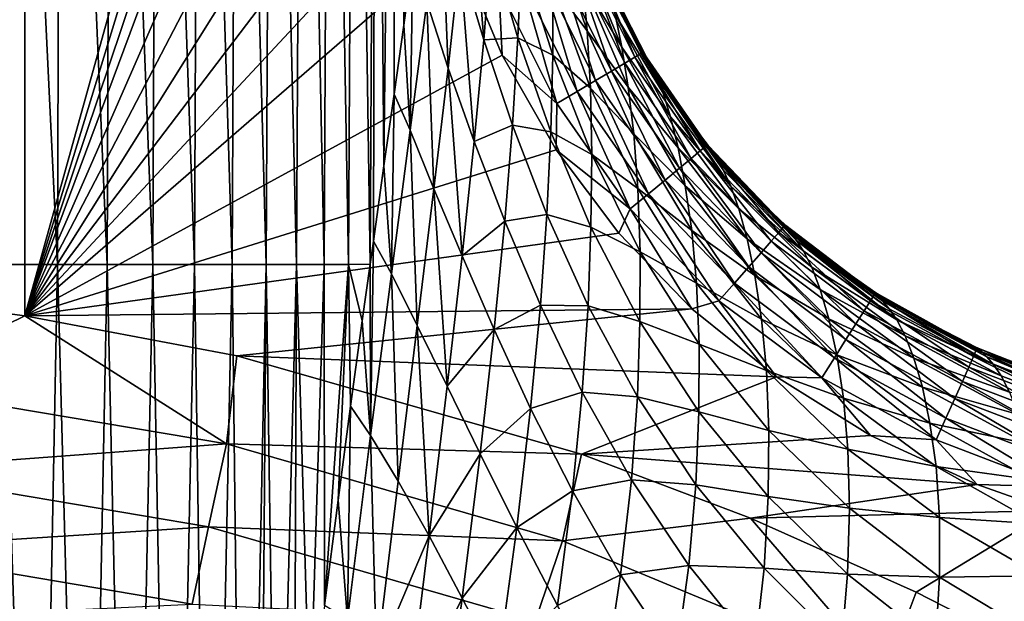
# Model space of a CAD drawing. Header units: metres. Extents: x -82 to 113, y -109 to 109.
# Tile 139 of 256: x 3.84 to 11.69, y 22.93 to 27.56. Entities that reach past the tile are written whole.
import ezdxf

# ---------------------------------------------------------------- set-up
doc = ezdxf.new("R2010")
doc.units = ezdxf.units.M
doc.layers.add('solid_20_382_013_XXX', color=7, linetype='CONTINUOUS')

msp = doc.modelspace()

# ---------------------------------------------------------------- linework, layer by layer
at = {"layer": 'solid_20_382_013_XXX'}
for points in [[(-0.006124, 25.504524, -23.097733), (3.885425, 37.782703, -23.08301), (-4.679865, 36.225193, -23.07823)], [(-0.006124, 25.504524, -23.097733), (2.795339, 25.35104, -23.102528), (3.885425, 37.782703, -23.08301)], [(2.795339, 25.35104, -23.102528), (3.88515, 25.207615, -23.105017), (3.885425, 37.782703, -23.08301)], [(3.885425, 37.782703, -23.08301), (3.88515, 25.207615, -23.105017), (6.5867, 34.90036, -23.09642)], [(3.88515, 25.207615, -23.105017), (6.587872, 34.05262, -23.098219), (6.5867, 34.90036, -23.09642)], [(4.144843, 25.614161, -60.748058), (3.710224, 25.614161, -60.924236), (3.73423, 34.15506, -60.65937)], [(4.144843, 25.614161, -60.748058), (3.73423, 34.15506, -60.65937), (4.172615, 34.15506, -60.46339)], [(4.542747, 25.614161, -60.537346), (4.144843, 25.614161, -60.748058), (4.172615, 34.15506, -60.46339)], [(4.542747, 25.614161, -60.537346), (4.172615, 34.15506, -60.46339), (4.574243, 34.15506, -60.230972)], [(4.905988, 25.614161, -60.28838), (4.542747, 25.614161, -60.537346), (4.574243, 34.15506, -60.230972)], [(4.905988, 25.614161, -60.28838), (4.574243, 34.15506, -60.230972), (4.940951, 34.15506, -59.958431)], [(5.23657, 25.614161, -59.997303), (4.905988, 25.614161, -60.28838), (4.940951, 34.15506, -59.958431)], [(5.23657, 25.614161, -59.997303), (4.940951, 34.15506, -59.958431), (5.274556, 34.15506, -59.641834)], [(5.536341, 25.614161, -59.65971), (5.23657, 25.614161, -59.997303), (5.274556, 34.15506, -59.641834)], [(5.536341, 25.614161, -59.65971), (5.274556, 34.15506, -59.641834), (5.57684, 34.15506, -59.276821)], [(5.807107, 25.614161, -59.271069), (5.536341, 25.614161, -59.65971), (5.57684, 34.15506, -59.276821)], [(5.807107, 25.614161, -59.271069), (5.57684, 34.15506, -59.276821), (5.849581, 34.15506, -58.858978)], [(6.050679, 25.614161, -58.826847), (5.807107, 25.614161, -59.271069), (5.849581, 34.15506, -58.858978)], [(6.050679, 25.614161, -58.826847), (5.849581, 34.15506, -58.858978), (6.094555, 34.15506, -58.383892)], [(6.268863, 25.614161, -58.32251), (6.050679, 25.614161, -58.826847), (6.094555, 34.15506, -58.383892)], [(6.268863, 25.614161, -58.32251), (6.094555, 34.15506, -58.383892), (6.313541, 34.15506, -57.847157)], [(6.46347, 25.614161, -57.753525), (6.268863, 25.614161, -58.32251), (6.313541, 34.15506, -57.847157)], [(6.46347, 25.614161, -57.753525), (6.313541, 34.15506, -57.847157), (6.508314, 34.15506, -57.24435)], [(6.636079, 25.618275, -57.1157), (6.46347, 25.614161, -57.753525), (6.508314, 34.15506, -57.24435)], [(6.636079, 25.618275, -57.1157), (6.508314, 34.15506, -57.24435), (6.680565, 34.15506, -56.570881)], [(6.661787, 25.801384, -57.000156), (6.636079, 25.618275, -57.1157), (6.680565, 34.15506, -56.570881)], [(6.746239, 26.400005, -56.589596), (6.661787, 25.801384, -57.000156), (6.680565, 34.15506, -56.570881)], [(6.746239, 26.400005, -56.589596), (6.680565, 34.15506, -56.570881), (6.831894, 34.15506, -55.821972)], [(6.826783, 26.970623, -56.146313), (6.746239, 26.400005, -56.589596), (6.831894, 34.15506, -55.821972)], [(6.903589, 27.519598, -55.66563), (6.826783, 26.970623, -56.146313), (6.831894, 34.15506, -55.821972)], [(6.903589, 27.519598, -55.66563), (6.831894, 34.15506, -55.821972), (6.963897, 34.15506, -54.992825)], [(6.976722, 28.051819, -55.142506), (6.903589, 27.519598, -55.66563), (6.963897, 34.15506, -54.992825)], [(3.88515, 25.207615, -23.105017), (6.595868, 33.263054, -23.099834), (6.587872, 34.05262, -23.098219)], [(3.88515, 25.207615, -23.105017), (6.614882, 32.53772, -23.10129), (6.595868, 33.263054, -23.099834)], [(3.88515, 25.207615, -23.105017), (6.667958, 31.561338, -23.103231), (6.614882, 32.53772, -23.10129)], [(3.88515, 25.207615, -23.105017), (6.751319, 30.705683, -23.104956), (6.667958, 31.561338, -23.103231)], [(3.88515, 25.207615, -23.105017), (6.861713, 29.954512, -23.106518), (6.751319, 30.705683, -23.104956)], [(3.88515, 25.207615, -23.105017), (6.994559, 29.292158, -23.107956), (6.861713, 29.954512, -23.106518)], [(3.88515, 25.207615, -23.105017), (7.145717, 28.70579, -23.109304), (6.994559, 29.292158, -23.107956)], [(7.350364, 28.039354, -53.153042), (7.427342, 28.826132, -51.868217), (7.541708, 27.403595, -52.781342)], [(7.427342, 28.826132, -51.868217), (7.60069, 28.142134, -51.508453), (7.541708, 27.403595, -52.781342)], [(3.88515, 25.207615, -23.105017), (7.312427, 28.182375, -23.110588), (7.145717, 28.70579, -23.109304)], [(7.086899, 27.703152, -54.670498), (7.199251, 28.618849, -53.527073), (7.256889, 27.179203, -54.285275)], [(7.199251, 28.618849, -53.527073), (7.350364, 28.039354, -53.153042), (7.256889, 27.179203, -54.285275)], [(8.077681, 28.321085, -46.097736), (8.330823, 27.867373, -43.953011), (8.366138, 27.474869, -45.791065)], [(8.090952, 27.837757, -47.804295), (8.077681, 28.321085, -46.097736), (8.366138, 27.474869, -45.791065)], [(3.88515, 25.207615, -23.105017), (7.687768, 27.282621, -23.113043), (7.312427, 28.182375, -23.110588)], [(7.661461, 27.822706, -23.131563), (7.312427, 28.182375, -23.110588), (7.687768, 27.282621, -23.113043)], [(8.289791, 28.203632, -41.953388), (8.587805, 27.604116, -39.542088), (8.640683, 27.344631, -41.679127)], [(8.330823, 27.867373, -43.953011), (8.289791, 28.203632, -41.953388), (8.640683, 27.344631, -41.679127)], [(7.541708, 27.403595, -52.781342), (7.60069, 28.142134, -51.508453), (7.813653, 27.419643, -51.156544)], [(7.60069, 28.142134, -51.508453), (7.842391, 28.067463, -49.717525), (7.813653, 27.419643, -51.156544)], [(8.329137, 28.100628, -23.724382), (8.243967, 28.064917, -23.55361), (8.665262, 27.218029, -23.556675)], [(8.744494, 27.265314, -23.727564), (8.382615, 28.123274, -23.913094), (8.329137, 28.100628, -23.724382)], [(8.744494, 27.265314, -23.727564), (8.329137, 28.100628, -23.724382), (8.665262, 27.218029, -23.556675)], [(8.382615, 28.123274, -23.913094), (8.794161, 27.295221, -23.916397), (8.406692, 28.116732, -24.113501)], [(8.744494, 27.265314, -23.727564), (8.794161, 27.295221, -23.916397), (8.382615, 28.123274, -23.913094)], [(8.403898, 28.116829, -27.018856), (8.817248, 27.285891, -26.960688), (8.836317, 27.252947, -29.68191)], [(8.403898, 28.116829, -27.018856), (8.406692, 28.116732, -24.113501), (8.817248, 27.285891, -26.960688)], [(8.419501, 28.085833, -29.789242), (8.403898, 28.116829, -27.018856), (8.836317, 27.252947, -29.68191)], [(8.406692, 28.116732, -24.113501), (8.687929, 27.523756, -24.115887), (8.817248, 27.285891, -26.960688)], [(8.794161, 27.295221, -23.916397), (8.687929, 27.523756, -24.115887), (8.406692, 28.116732, -24.113501)], [(8.419501, 28.085833, -29.789242), (8.836317, 27.252947, -29.68191), (8.869883, 27.199457, -32.25309)], [(8.448355, 28.031956, -32.399906), (8.419501, 28.085833, -29.789242), (8.869883, 27.199457, -32.25309)], [(6.955343, 26.68454, -55.688793), (6.903589, 27.519598, -55.66563), (6.976722, 28.051819, -55.142506)], [(6.955343, 26.68454, -55.688793), (6.976722, 28.051819, -55.142506), (7.086899, 27.703152, -54.670498)], [(7.256889, 27.179203, -54.285275), (7.350364, 28.039354, -53.153042), (7.465984, 26.594358, -53.906307)], [(7.350364, 28.039354, -53.153042), (7.541708, 27.403595, -52.781342), (7.465984, 26.594358, -53.906307)], [(7.813653, 27.419643, -51.156544), (7.842391, 28.067463, -49.717525), (8.090408, 27.282875, -49.38493)], [(7.842391, 28.067463, -49.717525), (8.090952, 27.837757, -47.804295), (8.090408, 27.282875, -49.38493)], [(8.130859, 28.017704, -23.404856), (7.99357, 27.960556, -23.282207), (8.432101, 27.079632, -23.285089)], [(8.243967, 28.064917, -23.55361), (8.130859, 28.017704, -23.404856), (8.559964, 27.155441, -23.40782)], [(8.559964, 27.155441, -23.40782), (8.130859, 28.017704, -23.404856), (8.432101, 27.079632, -23.285089)], [(8.665262, 27.218029, -23.556675), (8.243967, 28.064917, -23.55361), (8.559964, 27.155441, -23.40782)], [(8.448355, 28.031956, -32.399906), (8.869883, 27.199457, -32.25309), (8.91553, 27.113245, -34.694935)], [(8.488176, 27.942492, -34.877373), (8.448355, 28.031956, -32.399906), (8.91553, 27.113245, -34.694935)], [(7.99357, 27.960556, -23.282207), (7.835852, 27.895035, -23.189749), (8.285172, 26.992674, -23.192575)], [(8.432101, 27.079632, -23.285089), (7.99357, 27.960556, -23.282207), (8.285172, 26.992674, -23.192575)], [(8.488176, 27.942492, -34.877373), (8.91553, 27.113245, -34.694935), (8.969773, 26.979889, -37.045952)], [(8.535778, 27.802349, -37.263424), (8.488176, 27.942492, -34.877373), (8.969773, 26.979889, -37.045952)], [(7.835852, 27.895035, -23.189749), (7.661461, 27.822706, -23.131563), (8.122676, 26.896648, -23.134371)], [(8.285172, 26.992674, -23.192575), (7.835852, 27.895035, -23.189749), (8.122676, 26.896648, -23.134371)], [(8.330823, 27.867373, -43.953011), (8.640683, 27.344631, -41.679127), (8.691248, 27.027426, -43.661728)], [(8.366138, 27.474869, -45.791065), (8.330823, 27.867373, -43.953011), (8.691248, 27.027426, -43.661728)], [(8.122676, 26.896648, -23.134371), (7.661461, 27.822706, -23.131563), (7.687768, 27.282621, -23.113043)], [(8.090408, 27.282875, -49.38493), (8.090952, 27.837757, -47.804295), (8.390986, 27.018177, -47.489017)], [(8.090952, 27.837757, -47.804295), (8.366138, 27.474869, -45.791065), (8.390986, 27.018177, -47.489017)], [(8.587805, 27.604116, -39.542088), (8.535778, 27.802349, -37.263424), (8.969773, 26.979889, -37.045952)], [(6.955343, 26.68454, -55.688793), (7.086899, 27.703152, -54.670498), (7.144211, 26.21681, -55.300495)], [(7.086899, 27.703152, -54.670498), (7.256889, 27.179203, -54.285275), (7.144211, 26.21681, -55.300495)], [(8.587805, 27.604116, -39.542088), (8.969773, 26.979889, -37.045952), (9.028976, 26.791821, -39.293598)], [(8.640683, 27.344631, -41.679127), (8.587805, 27.604116, -39.542088), (9.028976, 26.791821, -39.293598)], [(6.955343, 26.68454, -55.688793), (6.826783, 26.970623, -56.146313), (6.903589, 27.519598, -55.66563)], [(8.366138, 27.474869, -45.791065), (8.691248, 27.027426, -43.661728), (8.735826, 26.65506, -45.489811)], [(8.390986, 27.018177, -47.489017), (8.366138, 27.474869, -45.791065), (8.735826, 26.65506, -45.489811)], [(8.687929, 27.523756, -24.115887), (8.816619, 27.29578, -24.116905), (8.817248, 27.285891, -26.960688)], [(8.794161, 27.295221, -23.916397), (8.816619, 27.29578, -24.116905), (8.687929, 27.523756, -24.115887)], [(7.465984, 26.594358, -53.906307), (7.541708, 27.403595, -52.781342), (7.770482, 26.724463, -52.421818)], [(7.541708, 27.403595, -52.781342), (7.813653, 27.419643, -51.156544), (7.770482, 26.724463, -52.421818)], [(7.770482, 26.724463, -52.421818), (7.813653, 27.419643, -51.156544), (8.075032, 26.671066, -50.817017)], [(7.813653, 27.419643, -51.156544), (8.090408, 27.282875, -49.38493), (8.075032, 26.671066, -50.817017)], [(8.640683, 27.344631, -41.679127), (9.028976, 26.791821, -39.293598), (9.089199, 26.545256, -41.407326)], [(8.691248, 27.027426, -43.661728), (8.640683, 27.344631, -41.679127), (9.089199, 26.545256, -41.407326)], [(9.265407, 26.518936, -23.731081), (8.794161, 27.295221, -23.916397), (8.744494, 27.265314, -23.727564)], [(8.794161, 27.295221, -23.916397), (9.309793, 26.556223, -23.920046), (8.816619, 27.29578, -24.116905)], [(9.265407, 26.518936, -23.731081), (9.309793, 26.556223, -23.920046), (8.794161, 27.295221, -23.916397)], [(8.816619, 27.29578, -24.116905), (9.123727, 26.828747, -24.119207), (9.336025, 26.544353, -26.902699)], [(8.817248, 27.285891, -26.960688), (8.816619, 27.29578, -24.116905), (9.336025, 26.544353, -26.902699)], [(9.309793, 26.556223, -23.920046), (9.123727, 26.828747, -24.119207), (8.816619, 27.29578, -24.116905)], [(3.88515, 25.207615, -23.105017), (8.118872, 26.52739, -23.115465), (7.687768, 27.282621, -23.113043)], [(8.122676, 26.896648, -23.134371), (7.687768, 27.282621, -23.113043), (8.118872, 26.52739, -23.115465)], [(8.075032, 26.671066, -50.817017), (8.090408, 27.282875, -49.38493), (8.401269, 26.492239, -49.063358)], [(8.090408, 27.282875, -49.38493), (8.390986, 27.018177, -47.489017), (8.401269, 26.492239, -49.063358)], [(8.665262, 27.218029, -23.556675), (8.559964, 27.155441, -23.40782), (9.100037, 26.38159, -23.4111)], [(8.744494, 27.265314, -23.727564), (8.665262, 27.218029, -23.556675), (9.19444, 26.459858, -23.560066)], [(9.19444, 26.459858, -23.560066), (8.665262, 27.218029, -23.556675), (9.100037, 26.38159, -23.4111)], [(9.265407, 26.518936, -23.731081), (8.744494, 27.265314, -23.727564), (9.19444, 26.459858, -23.560066)], [(8.817248, 27.285891, -26.960688), (9.336025, 26.544353, -26.902699), (9.359468, 26.508814, -29.574705)], [(8.836317, 27.252947, -29.68191), (8.817248, 27.285891, -26.960688), (9.359468, 26.508814, -29.574705)], [(8.836317, 27.252947, -29.68191), (9.359468, 26.508814, -29.574705), (9.397967, 26.454309, -32.106697)], [(8.869883, 27.199457, -32.25309), (8.836317, 27.252947, -29.68191), (9.397967, 26.454309, -32.106697)], [(7.144211, 26.21681, -55.300495), (7.256889, 27.179203, -54.285275), (7.369607, 25.683836, -54.922112)], [(7.256889, 27.179203, -54.285275), (7.465984, 26.594358, -53.906307), (7.369607, 25.683836, -54.922112)], [(8.559964, 27.155441, -23.40782), (8.432101, 27.079632, -23.285089), (8.985339, 26.286737, -23.288286)], [(9.100037, 26.38159, -23.4111), (8.559964, 27.155441, -23.40782), (8.985339, 26.286737, -23.288286)], [(8.869883, 27.199457, -32.25309), (9.397967, 26.454309, -32.106697), (9.449014, 26.369225, -34.513615)], [(8.91553, 27.113245, -34.694935), (8.869883, 27.199457, -32.25309), (9.449014, 26.369225, -34.513615)], [(8.432101, 27.079632, -23.285089), (8.285172, 26.992674, -23.192575), (8.853489, 26.1779, -23.195719)], [(8.985339, 26.286737, -23.288286), (8.432101, 27.079632, -23.285089), (8.853489, 26.1779, -23.195719)], [(8.91553, 27.113245, -34.694935), (9.449014, 26.369225, -34.513615), (9.508857, 26.239872, -36.83057)], [(8.969773, 26.979889, -37.045952), (8.91553, 27.113245, -34.694935), (9.508857, 26.239872, -36.83057)], [(8.285172, 26.992674, -23.192575), (8.122676, 26.896648, -23.134371), (8.70763, 26.05768, -23.137499)], [(8.853489, 26.1779, -23.195719), (8.285172, 26.992674, -23.192575), (8.70763, 26.05768, -23.137499)], [(8.390986, 27.018177, -47.489017), (8.735826, 26.65506, -45.489811), (8.769124, 26.219931, -47.18227)], [(8.401269, 26.492239, -49.063358), (8.390986, 27.018177, -47.489017), (8.769124, 26.219931, -47.18227)], [(8.691248, 27.027426, -43.661728), (9.089199, 26.545256, -41.407326), (9.146845, 26.242464, -43.374882)], [(8.735826, 26.65506, -45.489811), (8.691248, 27.027426, -43.661728), (9.146845, 26.242464, -43.374882)], [(6.805397, 25.542089, -56.586552), (6.746239, 26.400005, -56.589596), (6.826783, 26.970623, -56.146313)], [(6.805397, 25.542089, -56.586552), (6.826783, 26.970623, -56.146313), (6.955343, 26.68454, -55.688793)], [(9.028976, 26.791821, -39.293598), (8.969773, 26.979889, -37.045952), (9.508857, 26.239872, -36.83057)], [(8.70763, 26.05768, -23.137499), (8.122676, 26.896648, -23.134371), (8.118872, 26.52739, -23.115465)], [(9.123727, 26.828747, -24.119207), (9.33, 26.562389, -24.120672), (9.336025, 26.544353, -26.902699)], [(9.309793, 26.556223, -23.920046), (9.33, 26.562389, -24.120672), (9.123727, 26.828747, -24.119207)], [(9.028976, 26.791821, -39.293598), (9.508857, 26.239872, -36.83057), (9.573604, 26.058573, -39.04842)], [(9.089199, 26.545256, -41.407326), (9.028976, 26.791821, -39.293598), (9.573604, 26.058573, -39.04842)], [(6.805397, 25.542089, -56.586552), (6.955343, 26.68454, -55.688793), (7.011931, 25.129238, -56.204643)], [(6.955343, 26.68454, -55.688793), (7.144211, 26.21681, -55.300495), (7.011931, 25.129238, -56.204643)], [(7.465984, 26.594358, -53.906307), (7.770482, 26.724463, -52.421818), (7.709377, 25.961105, -53.543839)], [(7.709377, 25.961105, -53.543839), (7.770482, 26.724463, -52.421818), (8.044069, 26.014091, -52.078968)], [(7.770482, 26.724463, -52.421818), (8.075032, 26.671066, -50.817017), (8.044069, 26.014091, -52.078968)], [(8.044069, 26.014091, -52.078968), (8.075032, 26.671066, -50.817017), (8.395384, 25.911322, -50.492321)], [(8.075032, 26.671066, -50.817017), (8.401269, 26.492239, -49.063358), (8.395384, 25.911322, -50.492321)], [(7.369607, 25.683836, -54.922112), (7.465984, 26.594358, -53.906307), (7.709377, 25.961105, -53.543839)], [(8.735826, 26.65506, -45.489811), (9.146845, 26.242464, -43.374882), (9.19771, 25.885, -45.19548)], [(8.769124, 26.219931, -47.18227), (8.735826, 26.65506, -45.489811), (9.19771, 25.885, -45.19548)], [(3.88515, 25.207615, -23.105017), (8.617321, 25.863831, -23.118027), (8.118872, 26.52739, -23.115465)], [(8.70763, 26.05768, -23.137499), (8.118872, 26.52739, -23.115465), (8.617321, 25.863831, -23.118027)], [(9.089199, 26.545256, -41.407326), (9.573604, 26.058573, -39.04842), (9.63897, 25.820927, -41.140385)], [(9.146845, 26.242464, -43.374882), (9.089199, 26.545256, -41.407326), (9.63897, 25.820927, -41.140385)], [(9.265407, 26.518936, -23.731081), (9.19444, 26.459858, -23.560066), (9.831695, 25.800995, -23.563799)], [(9.892306, 25.870665, -23.734934), (9.309793, 26.556223, -23.920046), (9.265407, 26.518936, -23.731081)], [(9.892306, 25.870665, -23.734934), (9.265407, 26.518936, -23.731081), (9.831695, 25.800995, -23.563799)], [(9.309793, 26.556223, -23.920046), (9.93011, 25.914562, -23.924032), (9.33, 26.562389, -24.120672)], [(9.892306, 25.870665, -23.734934), (9.93011, 25.914562, -23.924032), (9.309793, 26.556223, -23.920046)], [(9.33, 26.562389, -24.120672), (9.625962, 26.231081, -24.122686), (9.961093, 25.900978, -26.845512)], [(9.336025, 26.544353, -26.902699), (9.33, 26.562389, -24.120672), (9.961093, 25.900978, -26.845512)], [(9.93011, 25.914562, -23.924032), (9.625962, 26.231081, -24.122686), (9.33, 26.562389, -24.120672)], [(9.336025, 26.544353, -26.902699), (9.961093, 25.900978, -26.845512), (9.98989, 25.862871, -29.468754)], [(9.359468, 26.508814, -29.574705), (9.336025, 26.544353, -26.902699), (9.98989, 25.862871, -29.468754)], [(8.395384, 25.911322, -50.492321), (8.401269, 26.492239, -49.063358), (8.786525, 25.717413, -48.753529)], [(8.401269, 26.492239, -49.063358), (8.769124, 26.219931, -47.18227), (8.786525, 25.717413, -48.753529)], [(9.19444, 26.459858, -23.560066), (9.100037, 26.38159, -23.4111), (9.750965, 25.708632, -23.41473)], [(9.831695, 25.800995, -23.563799), (9.19444, 26.459858, -23.560066), (9.750965, 25.708632, -23.41473)], [(9.359468, 26.508814, -29.574705), (9.98989, 25.862871, -29.468754), (10.033511, 25.806555, -31.962225)], [(9.397967, 26.454309, -32.106697), (9.359468, 26.508814, -29.574705), (10.033511, 25.806555, -31.962225)], [(9.397967, 26.454309, -32.106697), (10.033511, 25.806555, -31.962225), (10.089401, 25.720999, -34.335247)], [(9.449014, 26.369225, -34.513615), (9.397967, 26.454309, -32.106697), (10.089401, 25.720999, -34.335247)], [(6.805397, 25.542089, -56.586552), (6.661787, 25.801384, -57.000156), (6.746239, 26.400005, -56.589596)], [(9.100037, 26.38159, -23.4111), (8.985339, 26.286737, -23.288286), (9.652812, 25.596645, -23.291838)], [(9.750965, 25.708632, -23.41473), (9.100037, 26.38159, -23.4111), (9.652812, 25.596645, -23.291838)], [(9.508857, 26.239872, -36.83057), (9.449014, 26.369225, -34.513615), (10.089401, 25.720999, -34.335247)], [(8.985339, 26.286737, -23.288286), (8.853489, 26.1779, -23.195719), (9.539925, 25.468115, -23.199226)], [(9.652812, 25.596645, -23.291838), (8.985339, 26.286737, -23.288286), (9.539925, 25.468115, -23.199226)], [(7.011931, 25.129238, -56.204643), (7.144211, 26.21681, -55.300495), (7.25065, 24.64719, -55.836067)], [(7.144211, 26.21681, -55.300495), (7.369607, 25.683836, -54.922112), (7.25065, 24.64719, -55.836067)], [(8.769124, 26.219931, -47.18227), (9.19771, 25.885, -45.19548), (9.235911, 25.465635, -46.885216)], [(8.786525, 25.717413, -48.753529), (8.769124, 26.219931, -47.18227), (9.235911, 25.465635, -46.885216)], [(9.146845, 26.242464, -43.374882), (9.63897, 25.820927, -41.140385), (9.700936, 25.527897, -43.09486)], [(9.19771, 25.885, -45.19548), (9.146845, 26.242464, -43.374882), (9.700936, 25.527897, -43.09486)], [(9.508857, 26.239872, -36.83057), (10.089401, 25.720999, -34.335247), (10.153587, 25.593294, -36.619473)], [(9.573604, 26.058573, -39.04842), (9.508857, 26.239872, -36.83057), (10.153587, 25.593294, -36.619473)], [(9.625962, 26.231081, -24.122686), (9.947191, 25.92543, -24.124779), (9.961093, 25.900978, -26.845512)], [(9.93011, 25.914562, -23.924032), (9.947191, 25.92543, -24.124779), (9.625962, 26.231081, -24.122686)], [(8.853489, 26.1779, -23.195719), (8.70763, 26.05768, -23.137499), (9.414995, 25.326111, -23.141005)], [(9.539925, 25.468115, -23.199226), (8.853489, 26.1779, -23.195719), (9.414995, 25.326111, -23.141005)], [(8.70763, 26.05768, -23.137499), (8.617321, 25.863831, -23.118027), (9.200142, 25.261505, -23.120872)], [(9.414995, 25.326111, -23.141005), (8.70763, 26.05768, -23.137499), (9.200142, 25.261505, -23.120872)], [(9.573604, 26.058573, -39.04842), (10.153587, 25.593294, -36.619473), (10.221967, 25.415693, -38.809055)], [(9.63897, 25.820927, -41.140385), (9.573604, 26.058573, -39.04842), (10.221967, 25.415693, -38.809055)], [(7.369607, 25.683836, -54.922112), (7.709377, 25.961105, -53.543839), (7.624903, 25.097649, -54.564121)], [(7.624903, 25.097649, -54.564121), (7.709377, 25.961105, -53.543839), (7.993068, 25.291248, -53.202263)], [(7.709377, 25.961105, -53.543839), (8.044069, 26.014091, -52.078968), (7.993068, 25.291248, -53.202263)], [(7.993068, 25.291248, -53.202263), (8.044069, 26.014091, -52.078968), (8.372007, 25.286898, -51.755005)], [(8.044069, 26.014091, -52.078968), (8.395384, 25.911322, -50.492321), (8.372007, 25.286898, -51.755005)], [(8.372007, 25.286898, -51.755005), (8.395384, 25.911322, -50.492321), (8.785748, 25.161318, -50.182751)], [(8.395384, 25.911322, -50.492321), (8.786525, 25.717413, -48.753529), (8.785748, 25.161318, -50.182751)], [(9.19771, 25.885, -45.19548), (9.700936, 25.527897, -43.09486), (9.754765, 25.180021, -44.910309)], [(9.235911, 25.465635, -46.885216), (9.19771, 25.885, -45.19548), (9.754765, 25.180021, -44.910309)], [(10.620807, 25.32501, -23.739124), (9.93011, 25.914562, -23.924032), (9.892306, 25.870665, -23.734934)], [(9.93011, 25.914562, -23.924032), (10.651255, 25.37422, -23.928339), (9.947191, 25.92543, -24.124779)], [(10.620807, 25.32501, -23.739124), (10.651255, 25.37422, -23.928339), (9.93011, 25.914562, -23.924032)], [(9.947191, 25.92543, -24.124779), (10.207749, 25.71018, -24.126423), (10.68832, 25.360056, -26.789762)], [(9.961093, 25.900978, -26.845512), (9.947191, 25.92543, -24.124779), (10.68832, 25.360056, -26.789762)], [(10.651255, 25.37422, -23.928339), (10.207749, 25.71018, -24.126423), (9.947191, 25.92543, -24.124779)], [(9.961093, 25.900978, -26.845512), (10.68832, 25.360056, -26.789762), (10.723025, 25.319901, -29.365221)], [(9.98989, 25.862871, -29.468754), (9.961093, 25.900978, -26.845512), (10.723025, 25.319901, -29.365221)], [(3.88515, 25.207615, -23.105017), (9.200142, 25.261505, -23.120872), (8.617321, 25.863831, -23.118027)], [(9.63897, 25.820927, -41.140385), (10.221967, 25.415693, -38.809055), (10.289945, 25.183195, -40.881016)], [(9.700936, 25.527897, -43.09486), (9.63897, 25.820927, -41.140385), (10.289945, 25.183195, -40.881016)], [(9.892306, 25.870665, -23.734934), (9.831695, 25.800995, -23.563799), (10.571807, 25.246801, -23.567883)], [(10.620807, 25.32501, -23.739124), (9.892306, 25.870665, -23.734934), (10.571807, 25.246801, -23.567883)], [(9.98989, 25.862871, -29.468754), (10.723025, 25.319901, -29.365221), (10.771497, 25.261467, -31.82127)], [(10.033511, 25.806555, -31.962225), (9.98989, 25.862871, -29.468754), (10.771497, 25.261467, -31.82127)], [(10.033511, 25.806555, -31.962225), (10.771497, 25.261467, -31.82127), (10.831194, 25.174311, -34.161835)], [(10.089401, 25.720999, -34.335247), (10.033511, 25.806555, -31.962225), (10.831194, 25.174311, -34.161835)], [(6.638068, 24.253119, -57.364986), (6.636079, 25.618275, -57.1157), (6.661787, 25.801384, -57.000156)], [(6.638068, 24.253119, -57.364986), (6.661787, 25.801384, -57.000156), (6.805397, 25.542089, -56.586552)], [(9.831695, 25.800995, -23.563799), (9.750965, 25.708632, -23.41473), (10.506437, 25.143053, -23.418728)], [(10.571807, 25.246801, -23.567883), (9.831695, 25.800995, -23.563799), (10.506437, 25.143053, -23.418728)], [(7.25065, 24.64719, -55.836067), (7.369607, 25.683836, -54.922112), (7.624903, 25.097649, -54.564121)], [(8.785748, 25.161318, -50.182751), (8.786525, 25.717413, -48.753529), (9.256264, 24.980181, -48.456249)], [(8.786525, 25.717413, -48.753529), (9.235911, 25.465635, -46.885216), (9.256264, 24.980181, -48.456249)], [(9.750965, 25.708632, -23.41473), (9.652812, 25.596645, -23.291838), (10.426882, 25.017221, -23.295774)], [(10.506437, 25.143053, -23.418728), (9.750965, 25.708632, -23.41473), (10.426882, 25.017221, -23.295774)], [(10.153587, 25.593294, -36.619473), (10.089401, 25.720999, -34.335247), (10.831194, 25.174311, -34.161835)], [(10.207749, 25.71018, -24.126423), (10.66441, 25.388794, -24.129211), (10.68832, 25.360056, -26.789762)], [(10.651255, 25.37422, -23.928339), (10.66441, 25.388794, -24.129211), (10.207749, 25.71018, -24.126423)], [(3.980754, 17.073263, -61.013943), (3.553515, 17.073263, -61.159454), (3.710224, 25.614161, -60.924236)], [(3.980754, 17.073263, -61.013943), (3.710224, 25.614161, -60.924236), (4.144843, 25.614161, -60.748058)], [(4.373288, 17.073263, -60.839046), (3.980754, 17.073263, -61.013943), (4.144843, 25.614161, -60.748058)], [(4.373288, 17.073263, -60.839046), (4.144843, 25.614161, -60.748058), (4.542747, 25.614161, -60.537346)], [(4.733083, 17.073263, -60.631443), (4.373288, 17.073263, -60.839046), (4.542747, 25.614161, -60.537346)], [(4.733083, 17.073263, -60.631443), (4.542747, 25.614161, -60.537346), (4.905988, 25.614161, -60.28838)], [(5.062101, 17.073263, -60.387798), (4.733083, 17.073263, -60.631443), (4.905988, 25.614161, -60.28838)], [(5.062101, 17.073263, -60.387798), (4.905988, 25.614161, -60.28838), (5.23657, 25.614161, -59.997303)], [(5.36217, 17.073263, -60.104469), (5.062101, 17.073263, -60.387798), (5.23657, 25.614161, -59.997303)], [(5.36217, 17.073263, -60.104469), (5.23657, 25.614161, -59.997303), (5.536341, 25.614161, -59.65971)], [(5.634219, 17.080158, -59.778168), (5.36217, 17.073263, -60.104469), (5.536341, 25.614161, -59.65971)], [(5.634219, 17.080158, -59.778168), (5.536341, 25.614161, -59.65971), (5.807107, 25.614161, -59.271069)], [(5.751285, 18.27002, -59.58176), (5.634219, 17.080158, -59.778168), (5.807107, 25.614161, -59.271069)], [(5.895111, 19.649551, -59.311966), (5.751285, 18.27002, -59.58176), (5.807107, 25.614161, -59.271069)], [(5.895111, 19.649551, -59.311966), (5.807107, 25.614161, -59.271069), (6.050679, 25.614161, -58.826847)], [(6.031113, 20.878292, -59.023014), (5.895111, 19.649551, -59.311966), (6.050679, 25.614161, -58.826847)], [(6.156851, 21.955383, -58.721016), (6.031113, 20.878292, -59.023014), (6.050679, 25.614161, -58.826847)], [(6.156851, 21.955383, -58.721016), (6.050679, 25.614161, -58.826847), (6.268863, 25.614161, -58.32251)], [(6.272884, 22.901953, -58.406914), (6.156851, 21.955383, -58.721016), (6.268863, 25.614161, -58.32251)], [(6.272884, 22.901953, -58.406914), (6.268863, 25.614161, -58.32251), (6.46347, 25.614161, -57.753525)], [(6.380309, 23.739048, -58.079998), (6.272884, 22.901953, -58.406914), (6.46347, 25.614161, -57.753525)], [(6.479985, 24.486851, -57.739475), (6.380309, 23.739048, -58.079998), (6.46347, 25.614161, -57.753525)], [(6.573273, 25.167547, -57.381748), (6.46347, 25.614161, -57.753525), (6.636079, 25.618275, -57.1157)], [(6.573273, 25.167547, -57.381748), (6.479985, 24.486851, -57.739475), (6.46347, 25.614161, -57.753525)], [(6.638068, 24.253119, -57.364986), (6.573273, 25.167547, -57.381748), (6.636079, 25.618275, -57.1157)], [(9.652812, 25.596645, -23.291838), (9.539925, 25.468115, -23.199226), (10.335323, 24.872765, -23.203136)], [(10.426882, 25.017221, -23.295774), (9.652812, 25.596645, -23.291838), (10.335323, 24.872765, -23.203136)], [(10.153587, 25.593294, -36.619473), (10.831194, 25.174311, -34.161835), (10.897981, 25.046326, -36.415104)], [(10.221967, 25.415693, -38.809055), (10.153587, 25.593294, -36.619473), (10.897981, 25.046326, -36.415104)], [(6.638068, 24.253119, -57.364986), (6.805397, 25.542089, -56.586552), (6.859026, 23.890108, -57.000107)], [(6.805397, 25.542089, -56.586552), (7.011931, 25.129238, -56.204643), (6.859026, 23.890108, -57.000107)], [(9.700936, 25.527897, -43.09486), (10.289945, 25.183195, -40.881016), (10.353106, 24.895451, -42.824432)], [(9.754765, 25.180021, -44.910309), (9.700936, 25.527897, -43.09486), (10.353106, 24.895451, -42.824432)], [(9.235911, 25.465635, -46.885216), (9.754765, 25.180021, -44.910309), (9.793962, 24.770456, -46.599865)], [(9.256264, 24.980181, -48.456249), (9.235911, 25.465635, -46.885216), (9.793962, 24.770456, -46.599865)], [(9.539925, 25.468115, -23.199226), (9.414995, 25.326111, -23.141005), (10.233944, 24.713142, -23.144924)], [(10.335323, 24.872765, -23.203136), (9.539925, 25.468115, -23.199226), (10.233944, 24.713142, -23.144924)], [(10.221967, 25.415693, -38.809055), (10.897981, 25.046326, -36.415104), (10.967595, 24.86973, -38.578373)], [(10.289945, 25.183195, -40.881016), (10.221967, 25.415693, -38.809055), (10.967595, 24.86973, -38.578373)], [(2.747134, 24.65027, -23.040436), (3.88515, 25.207615, -23.105017), (2.795339, 25.35104, -23.102528)], [(11.441714, 24.88184, -23.743645), (10.651255, 25.37422, -23.928339), (10.620807, 25.32501, -23.739124)], [(10.651255, 25.37422, -23.928339), (11.464922, 24.934895, -23.932955), (10.66441, 25.388794, -24.129211)], [(11.441714, 24.88184, -23.743645), (11.464922, 24.934895, -23.932955), (10.651255, 25.37422, -23.928339)], [(10.66441, 25.388794, -24.129211), (10.889624, 25.252102, -24.13055), (11.508584, 24.921432, -26.73608)], [(10.68832, 25.360056, -26.789762), (10.66441, 25.388794, -24.129211), (11.508584, 24.921432, -26.73608)], [(11.464922, 24.934895, -23.932955), (10.889624, 25.252102, -24.13055), (10.66441, 25.388794, -24.129211)], [(10.68832, 25.360056, -26.789762), (11.508584, 24.921432, -26.73608), (11.548757, 24.880009, -29.265291)], [(10.723025, 25.319901, -29.365221), (10.68832, 25.360056, -26.789762), (11.548757, 24.880009, -29.265291)], [(3.88515, 25.207615, -23.105017), (5.574023, 24.888861, -23.109591), (9.200142, 25.261505, -23.120872)], [(5.574023, 24.888861, -23.109591), (9.872211, 24.720852, -23.124043), (9.200142, 25.261505, -23.120872)], [(7.624903, 25.097649, -54.564121), (7.993068, 25.291248, -53.202263), (7.91482, 24.469673, -54.230747)], [(7.91482, 24.469673, -54.230747), (7.993068, 25.291248, -53.202263), (8.325592, 24.598652, -52.883492)], [(7.993068, 25.291248, -53.202263), (8.372007, 25.286898, -51.755005), (8.325592, 24.598652, -52.883492)], [(8.325592, 24.598652, -52.883492), (8.372007, 25.286898, -51.755005), (8.764814, 24.56279, -51.449718)], [(8.372007, 25.286898, -51.755005), (8.785748, 25.161318, -50.182751), (8.764814, 24.56279, -51.449718)], [(9.414995, 25.326111, -23.141005), (9.200142, 25.261505, -23.120872), (9.872211, 24.720852, -23.124043)], [(10.233944, 24.713142, -23.144924), (9.414995, 25.326111, -23.141005), (9.872211, 24.720852, -23.124043)], [(10.620807, 25.32501, -23.739124), (10.571807, 25.246801, -23.567883), (11.404167, 24.797421, -23.572321)], [(11.441714, 24.88184, -23.743645), (10.620807, 25.32501, -23.739124), (11.404167, 24.797421, -23.572321)], [(10.723025, 25.319901, -29.365221), (11.548757, 24.880009, -29.265291), (11.600904, 24.819475, -31.68548)], [(10.771497, 25.261467, -31.82127), (10.723025, 25.319901, -29.365221), (11.600904, 24.819475, -31.68548)], [(10.831194, 25.174311, -34.161835), (10.771497, 25.261467, -31.82127), (11.600904, 24.819475, -31.68548)], [(2.747134, 24.65027, -23.040436), (5.491536, 24.188166, -23.047354), (3.88515, 25.207615, -23.105017)], [(5.491536, 24.188166, -23.047354), (5.574023, 24.888861, -23.109591), (3.88515, 25.207615, -23.105017)], [(9.754765, 25.180021, -44.910309), (10.353106, 24.895451, -42.824432), (10.406195, 24.55196, -44.636997)], [(9.793962, 24.770456, -46.599865), (9.754765, 25.180021, -44.910309), (10.406195, 24.55196, -44.636997)], [(10.289945, 25.183195, -40.881016), (10.967595, 24.86973, -38.578373), (11.035182, 24.638945, -40.632404)], [(10.353106, 24.895451, -42.824432), (10.289945, 25.183195, -40.881016), (11.035182, 24.638945, -40.632404)], [(10.571807, 25.246801, -23.567883), (10.506437, 25.143053, -23.418728), (11.353961, 24.685377, -23.423103)], [(11.404167, 24.797421, -23.572321), (10.571807, 25.246801, -23.567883), (11.353961, 24.685377, -23.423103)], [(10.889624, 25.252102, -24.13055), (11.47143, 24.953169, -24.133923), (11.508584, 24.921432, -26.73608)], [(11.464922, 24.934895, -23.932955), (11.47143, 24.953169, -24.133923), (10.889624, 25.252102, -24.13055)], [(6.638068, 24.253119, -57.364986), (6.479985, 24.486851, -57.739475), (6.573273, 25.167547, -57.381748)], [(6.859026, 23.890108, -57.000107), (7.011931, 25.129238, -56.204643), (7.106011, 23.454897, -56.651505)], [(7.011931, 25.129238, -56.204643), (7.25065, 24.64719, -55.836067), (7.106011, 23.454897, -56.651505)], [(8.764814, 24.56279, -51.449718), (8.785748, 25.161318, -50.182751), (9.255739, 24.441921, -49.888691)], [(8.785748, 25.161318, -50.182751), (9.256264, 24.980181, -48.456249), (9.255739, 24.441921, -49.888691)], [(10.506437, 25.143053, -23.418728), (10.426882, 25.017221, -23.295774), (11.292775, 24.549446, -23.30011)], [(11.353961, 24.685377, -23.423103), (10.506437, 25.143053, -23.418728), (11.292775, 24.549446, -23.30011)], [(10.831194, 25.174311, -34.161835), (11.600904, 24.819475, -31.68548), (11.662557, 24.729958, -33.995464)], [(10.897981, 25.046326, -36.415104), (10.831194, 25.174311, -34.161835), (11.662557, 24.729958, -33.995464)], [(7.25065, 24.64719, -55.836067), (7.624903, 25.097649, -54.564121), (7.513381, 24.107506, -55.491379)], [(7.513381, 24.107506, -55.491379), (7.624903, 25.097649, -54.564121), (7.91482, 24.469673, -54.230747)], [(10.897981, 25.046326, -36.415104), (11.662557, 24.729958, -33.995464), (11.729482, 24.600157, -36.220039)], [(10.967595, 24.86973, -38.578373), (10.897981, 25.046326, -36.415104), (11.729482, 24.600157, -36.220039)], [(9.255739, 24.441921, -49.888691), (9.256264, 24.980181, -48.456249), (9.812737, 24.295441, -48.173279)], [(9.256264, 24.980181, -48.456249), (9.793962, 24.770456, -46.599865), (9.812737, 24.295441, -48.173279)], [(10.426882, 25.017221, -23.295774), (10.335323, 24.872765, -23.203136), (11.222289, 24.393368, -23.20746)], [(11.292775, 24.549446, -23.30011), (10.426882, 25.017221, -23.295774), (11.222289, 24.393368, -23.20746)], [(11.464922, 24.934895, -23.932955), (12.358397, 24.59355, -23.93786), (11.47143, 24.953169, -24.133923)], [(11.47143, 24.953169, -24.133923), (11.713293, 24.848518, -24.135294), (12.407877, 24.582005, -26.685081)], [(11.508584, 24.921432, -26.73608), (11.47143, 24.953169, -24.133923), (12.407877, 24.582005, -26.685081)], [(12.358397, 24.59355, -23.93786), (11.713293, 24.848518, -24.135294), (11.47143, 24.953169, -24.133923)], [(5.491536, 24.188166, -23.047354), (8.318877, 24.106848, -23.11894), (5.574023, 24.888861, -23.109591)], [(5.574023, 24.888861, -23.109591), (8.318877, 24.106848, -23.11894), (9.872211, 24.720852, -23.124043)], [(10.335323, 24.872765, -23.203136), (10.233944, 24.713142, -23.144924), (11.144182, 24.220882, -23.149275)], [(11.222289, 24.393368, -23.20746), (10.335323, 24.872765, -23.203136), (11.144182, 24.220882, -23.149275)], [(10.353106, 24.895451, -42.824432), (11.035182, 24.638945, -40.632404), (11.095969, 24.352304, -42.566959)], [(10.406195, 24.55196, -44.636997), (10.353106, 24.895451, -42.824432), (11.095969, 24.352304, -42.566959)], [(10.967595, 24.86973, -38.578373), (11.729482, 24.600157, -36.220039), (11.797313, 24.422272, -38.359428)], [(11.035182, 24.638945, -40.632404), (10.967595, 24.86973, -38.578373), (11.797313, 24.422272, -38.359428)], [(11.441714, 24.88184, -23.743645), (11.404167, 24.797421, -23.572321), (12.314178, 24.449829, -23.577106)], [(12.341588, 24.538115, -23.748484), (11.464922, 24.934895, -23.932955), (11.441714, 24.88184, -23.743645)], [(12.341588, 24.538115, -23.748484), (11.441714, 24.88184, -23.743645), (12.314178, 24.449829, -23.577106)], [(12.341588, 24.538115, -23.748484), (12.358397, 24.59355, -23.93786), (11.464922, 24.934895, -23.932955)], [(11.508584, 24.921432, -26.73608), (12.407877, 24.582005, -26.685081), (12.451872, 24.54019, -29.170137)], [(11.548757, 24.880009, -29.265291), (11.508584, 24.921432, -26.73608), (12.451872, 24.54019, -29.170137)], [(11.548757, 24.880009, -29.265291), (12.451872, 24.54019, -29.170137), (12.505487, 24.477787, -31.556498)], [(11.600904, 24.819475, -31.68548), (11.548757, 24.880009, -29.265291), (12.505487, 24.477787, -31.556498)], [(11.404167, 24.797421, -23.572321), (11.353961, 24.685377, -23.423103), (12.2774, 24.332607, -23.427853)], [(12.314178, 24.449829, -23.577106), (11.404167, 24.797421, -23.572321), (12.2774, 24.332607, -23.427853)], [(11.600904, 24.819475, -31.68548), (12.505487, 24.477787, -31.556498), (12.566375, 24.385458, -33.838238)], [(11.662557, 24.729958, -33.995464), (11.600904, 24.819475, -31.68548), (12.566375, 24.385458, -33.838238)], [(8.318877, 24.106848, -23.11894), (10.621854, 24.255617, -23.127573), (9.872211, 24.720852, -23.124043)], [(9.793962, 24.770456, -46.599865), (10.406195, 24.55196, -44.636997), (10.442104, 24.146267, -46.328777)], [(9.812737, 24.295441, -48.173279), (9.793962, 24.770456, -46.599865), (10.442104, 24.146267, -46.328777)], [(10.233944, 24.713142, -23.144924), (9.872211, 24.720852, -23.124043), (10.621854, 24.255617, -23.127573)], [(11.144182, 24.220882, -23.149275), (10.233944, 24.713142, -23.144924), (10.621854, 24.255617, -23.127573)], [(11.729482, 24.600157, -36.220039), (11.662557, 24.729958, -33.995464), (12.566375, 24.385458, -33.838238)], [(2.67831, 23.977333, -22.857197), (5.491536, 24.188166, -23.047354), (2.747134, 24.65027, -23.040436)], [(7.106011, 23.454897, -56.651505), (7.25065, 24.64719, -55.836067), (7.513381, 24.107506, -55.491379)], [(11.035182, 24.638945, -40.632404), (11.797313, 24.422272, -38.359428), (11.860989, 24.190165, -40.39798)], [(11.095969, 24.352304, -42.566959), (11.035182, 24.638945, -40.632404), (11.860989, 24.190165, -40.39798)], [(11.353961, 24.685377, -23.423103), (11.292775, 24.549446, -23.30011), (12.232487, 24.190363, -23.304842)], [(12.2774, 24.332607, -23.427853), (11.353961, 24.685377, -23.423103), (12.232487, 24.190363, -23.304842)], [(7.91482, 24.469673, -54.230747), (8.325592, 24.598652, -52.883492), (8.246974, 23.813168, -53.923515)], [(8.246974, 23.813168, -53.923515), (8.325592, 24.598652, -52.883492), (8.716955, 23.902157, -52.586761)], [(8.325592, 24.598652, -52.883492), (8.764814, 24.56279, -51.449718), (8.716955, 23.902157, -52.586761)], [(8.716955, 23.902157, -52.586761), (8.764814, 24.56279, -51.449718), (9.231621, 23.861658, -51.162994)], [(8.764814, 24.56279, -51.449718), (9.255739, 24.441921, -49.888691), (9.231621, 23.861658, -51.162994)], [(10.406195, 24.55196, -44.636997), (11.095969, 24.352304, -42.566959), (11.144219, 24.008284, -44.378948)], [(10.442104, 24.146267, -46.328777), (10.406195, 24.55196, -44.636997), (11.144219, 24.008284, -44.378948)], [(11.292775, 24.549446, -23.30011), (11.222289, 24.393368, -23.20746), (12.180671, 24.027014, -23.2122)], [(12.232487, 24.190363, -23.304842), (11.292775, 24.549446, -23.30011), (12.180671, 24.027014, -23.2122)], [(6.456067, 22.79059, -58.0345), (6.380309, 23.739048, -58.079998), (6.479985, 24.486851, -57.739475)], [(6.456067, 22.79059, -58.0345), (6.479985, 24.486851, -57.739475), (6.638068, 24.253119, -57.364986)], [(7.513381, 24.107506, -55.491379), (7.91482, 24.469673, -54.230747), (7.803753, 23.521221, -55.174496)], [(7.803753, 23.521221, -55.174496), (7.91482, 24.469673, -54.230747), (8.246974, 23.813168, -53.923515)], [(9.231621, 23.861658, -51.162994), (9.255739, 24.441921, -49.888691), (9.807264, 23.767689, -49.611588)], [(9.255739, 24.441921, -49.888691), (9.812737, 24.295441, -48.173279), (9.807264, 23.767689, -49.611588)], [(11.222289, 24.393368, -23.20746), (11.144182, 24.220882, -23.149275), (12.123184, 23.846474, -23.154049)], [(12.180671, 24.027014, -23.2122), (11.222289, 24.393368, -23.20746), (12.123184, 23.846474, -23.154049)], [(11.095969, 24.352304, -42.566959), (11.860989, 24.190165, -40.39798), (11.915432, 23.900881, -42.326111)], [(11.144219, 24.008284, -44.378948), (11.095969, 24.352304, -42.566959), (11.915432, 23.900881, -42.326111)], [(6.456067, 22.79059, -58.0345), (6.638068, 24.253119, -57.364986), (6.686491, 22.468803, -57.696911)], [(6.638068, 24.253119, -57.364986), (6.859026, 23.890108, -57.000107), (6.686491, 22.468803, -57.696911)], [(8.318877, 24.106848, -23.11894), (11.472535, 23.863201, -23.131634), (10.621854, 24.255617, -23.127573)], [(9.807264, 23.767689, -49.611588), (9.812737, 24.295441, -48.173279), (10.454425, 23.675018, -47.907009)], [(9.812737, 24.295441, -48.173279), (10.442104, 24.146267, -46.328777), (10.454425, 23.675018, -47.907009)], [(11.144182, 24.220882, -23.149275), (10.621854, 24.255617, -23.127573), (11.472535, 23.863201, -23.131634)], [(2.67831, 23.977333, -22.857197), (5.348856, 23.52714, -22.863937), (5.491536, 24.188166, -23.047354)], [(5.348856, 23.52714, -22.863937), (8.167961, 23.41671, -23.05644), (5.491536, 24.188166, -23.047354)], [(5.491536, 24.188166, -23.047354), (8.167961, 23.41671, -23.05644), (8.318877, 24.106848, -23.11894)], [(12.123184, 23.846474, -23.154049), (11.144182, 24.220882, -23.149275), (11.472535, 23.863201, -23.131634)], [(7.106011, 23.454897, -56.651505), (7.513381, 24.107506, -55.491379), (7.369663, 22.958572, -56.329636)], [(7.369663, 22.958572, -56.329636), (7.513381, 24.107506, -55.491379), (7.803753, 23.521221, -55.174496)], [(8.167961, 23.41671, -23.05644), (9.666351, 23.596035, -23.12442), (8.318877, 24.106848, -23.11894)], [(8.318877, 24.106848, -23.11894), (9.666351, 23.596035, -23.12442), (11.472535, 23.863201, -23.131634)], [(10.442104, 24.146267, -46.328777), (11.144219, 24.008284, -44.378948), (11.172228, 23.600782, -46.075329)], [(10.454425, 23.675018, -47.907009), (10.442104, 24.146267, -46.328777), (11.172228, 23.600782, -46.075329)], [(11.144219, 24.008284, -44.378948), (11.915432, 23.900881, -42.326111), (11.954461, 23.551861, -44.139931)], [(11.172228, 23.600782, -46.075329), (11.144219, 24.008284, -44.378948), (11.954461, 23.551861, -44.139931)], [(2.615499, 23.350956, -22.562683), (5.348856, 23.52714, -22.863937), (2.67831, 23.977333, -22.857197)], [(6.686491, 22.468803, -57.696911), (6.859026, 23.890108, -57.000107), (7.106011, 23.454897, -56.651505)], [(8.246974, 23.813168, -53.923515), (8.716955, 23.902157, -52.586761), (8.630932, 23.145853, -53.641064)], [(8.630932, 23.145853, -53.641064), (8.716955, 23.902157, -52.586761), (9.175822, 23.22061, -52.311417)], [(8.716955, 23.902157, -52.586761), (9.231621, 23.861658, -51.162994), (9.175822, 23.22061, -52.311417)], [(9.175822, 23.22061, -52.311417), (9.231621, 23.861658, -51.162994), (9.774027, 23.197664, -50.895882)], [(9.231621, 23.861658, -51.162994), (9.807264, 23.767689, -49.611588), (9.774027, 23.197664, -50.895882)], [(9.666351, 23.596035, -23.12442), (12.056334, 23.657604, -23.134466), (11.472535, 23.863201, -23.131634)], [(12.123184, 23.846474, -23.154049), (11.472535, 23.863201, -23.131634), (12.056334, 23.657604, -23.134466)], [(7.803753, 23.521221, -55.174496), (8.246974, 23.813168, -53.923515), (8.128625, 22.900986, -54.886467)], [(8.128625, 22.900986, -54.886467), (8.246974, 23.813168, -53.923515), (8.630932, 23.145853, -53.641064)], [(9.774027, 23.197664, -50.895882), (9.807264, 23.767689, -49.611588), (10.438498, 23.150339, -49.35358)], [(9.807264, 23.767689, -49.611588), (10.454425, 23.675018, -47.907009), (10.438498, 23.150339, -49.35358)], [(6.456067, 22.79059, -58.0345), (6.272884, 22.901953, -58.406914), (6.380309, 23.739048, -58.079998)], [(9.666351, 23.596035, -23.12442), (10.985378, 23.008356, -23.130362), (12.056334, 23.657604, -23.134466)], [(10.438498, 23.150339, -49.35358), (10.454425, 23.675018, -47.907009), (11.172956, 23.12682, -47.660755)], [(10.454425, 23.675018, -47.907009), (11.172228, 23.600782, -46.075329), (11.172956, 23.12682, -47.660755)], [(10.985378, 23.008356, -23.130362), (12.107232, 22.435507, -23.135866), (12.056334, 23.657604, -23.134466)], [(8.167961, 23.41671, -23.05644), (10.739404, 22.348848, -23.067368), (9.666351, 23.596035, -23.12442)], [(10.739404, 22.348848, -23.067368), (10.985378, 23.008356, -23.130362), (9.666351, 23.596035, -23.12442)], [(11.172228, 23.600782, -46.075329), (11.954461, 23.551861, -44.139931), (11.969797, 23.137321, -45.843319)], [(11.172956, 23.12682, -47.660755), (11.172228, 23.600782, -46.075329), (11.969797, 23.137321, -45.843319)], [(2.615499, 23.350956, -22.562683), (5.217589, 22.911678, -22.569323), (5.348856, 23.52714, -22.863937)], [(5.217589, 22.911678, -22.569323), (7.950228, 22.776819, -22.872742), (5.348856, 23.52714, -22.863937)], [(5.348856, 23.52714, -22.863937), (7.950228, 22.776819, -22.872742), (8.167961, 23.41671, -23.05644)], [(6.686491, 22.468803, -57.696911), (7.106011, 23.454897, -56.651505), (6.93547, 22.073925, -57.377487)], [(6.93547, 22.073925, -57.377487), (7.106011, 23.454897, -56.651505), (7.369663, 22.958572, -56.329636)], [(7.369663, 22.958572, -56.329636), (7.803753, 23.521221, -55.174496), (7.652771, 22.41177, -56.03801)], [(7.652771, 22.41177, -56.03801), (7.803753, 23.521221, -55.174496), (8.128625, 22.900986, -54.886467)], [(7.950228, 22.776819, -22.872742), (10.739404, 22.348848, -23.067368), (8.167961, 23.41671, -23.05644)], [(2.560313, 22.786865, -22.166761), (5.217589, 22.911678, -22.569323), (2.615499, 23.350956, -22.562683)], [(8.630932, 23.145853, -53.641064), (9.175822, 23.22061, -52.311417), (9.074975, 22.485468, -53.38213)], [(9.074975, 22.485468, -53.38213), (9.175822, 23.22061, -52.311417), (9.703553, 22.567703, -52.058025)], [(9.175822, 23.22061, -52.311417), (9.774027, 23.197664, -50.895882), (9.703553, 22.567703, -52.058025)], [(8.128625, 22.900986, -54.886467), (8.630932, 23.145853, -53.641064), (8.497263, 22.26339, -54.625244)], [(8.497263, 22.26339, -54.625244), (8.630932, 23.145853, -53.641064), (9.074975, 22.485468, -53.38213)], [(9.703553, 22.567703, -52.058025), (9.774027, 23.197664, -50.895882), (10.389962, 22.582375, -50.650173)], [(9.774027, 23.197664, -50.895882), (10.438498, 23.150339, -49.35358), (10.389962, 22.582375, -50.650173)], [(10.389962, 22.582375, -50.650173), (10.438498, 23.150339, -49.35358), (11.140911, 22.597925, -49.117851)], [(10.438498, 23.150339, -49.35358), (11.172956, 23.12682, -47.660755), (11.140911, 22.597925, -49.117851)], [(11.140911, 22.597925, -49.117851), (11.172956, 23.12682, -47.660755), (11.953784, 22.654585, -47.438328)], [(11.172956, 23.12682, -47.660755), (11.969797, 23.137321, -45.843319), (11.953784, 22.654585, -47.438328)], [(10.739404, 22.348848, -23.067368), (12.107232, 22.435507, -23.135866), (10.985378, 23.008356, -23.130362)], [(6.93547, 22.073925, -57.377487), (7.369663, 22.958572, -56.329636), (7.192828, 21.616486, -57.086487)], [(7.192828, 21.616486, -57.086487), (7.369663, 22.958572, -56.329636), (7.652771, 22.41177, -56.03801)]]:
    msp.add_3dface(points, dxfattribs=at)

doc.saveas('drawing.dxf')
